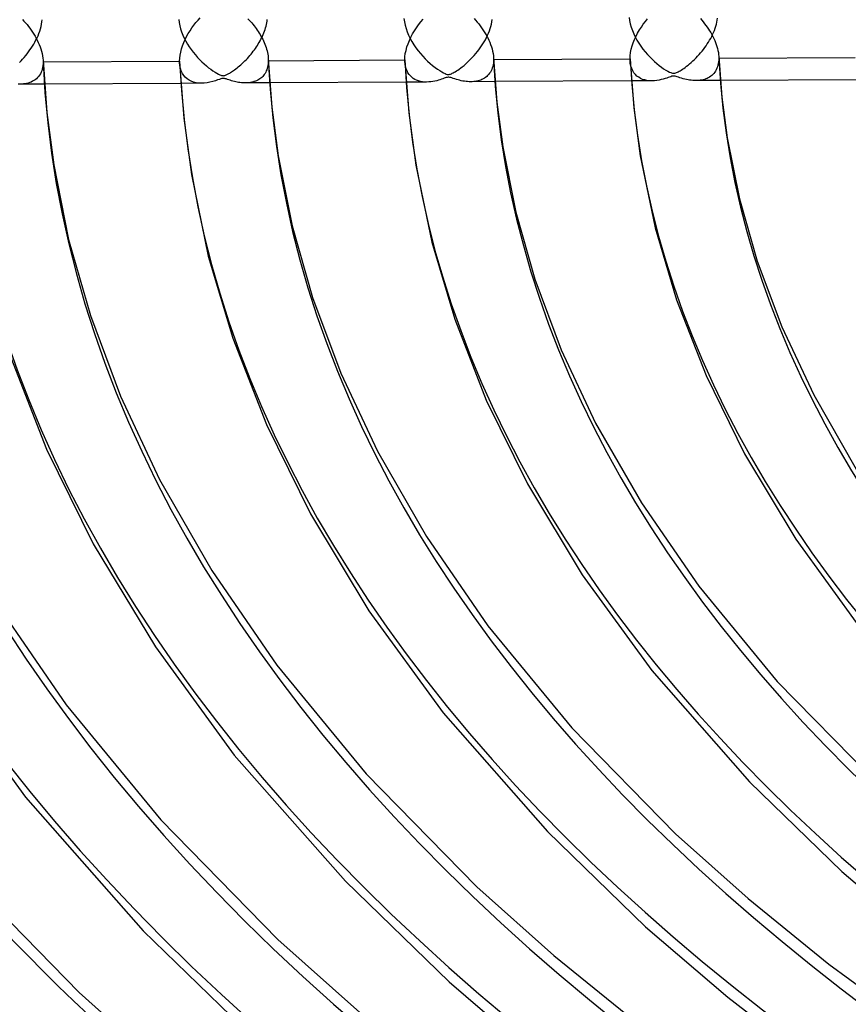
# Model space of a CAD drawing. Header units: millimetres. Extents: x -852 to 852, y -906 to 935.
# Tile 10 of 74: x -428 to -335, y 518 to 629. Entities that reach past the tile are written whole.
import ezdxf

# ---------------------------------------------------------------- set-up
doc = ezdxf.new("R2010")
doc.units = ezdxf.units.MM
doc.layers.add('HIDDEN', color=7, linetype='Continuous')
doc.layers.add('THICK', color=7, linetype='Continuous')

msp = doc.modelspace()

# ---------------------------------------------------------------- linework, layer by layer
at = {"layer": 'HIDDEN'}
for p, q in [((-425.61, 628.65), (-425.57, 628.91)), ((-425.57, 628.91), (-425.54, 629.17)), ((-410.18, 629.18), (-410.13, 628.84)), ((-410.13, 628.84), (-410.07, 628.49)), ((-400.28, 628.82), (-400.25, 629.01)), ((-400.25, 629.01), (-400.23, 629.19)), ((-384.85, 629.29), (-384.8, 628.93)), ((-384.8, 628.93), (-384.72, 628.56)), ((-375.01, 628.67), (-374.96, 628.93)), ((-374.96, 628.93), (-374.92, 629.18)), ((-359.52, 629.43), (-359.48, 629.07)), ((-359.48, 629.07), (-359.4, 628.7)), ((-349.72, 628.66), (-349.66, 628.9)), ((-349.66, 628.9), (-349.62, 629.13)), ((-349.62, 629.13), (-349.59, 629.35)), ((-425.9, 627.63), (-425.81, 627.88)), ((-425.81, 627.88), (-425.73, 628.14)), ((-425.73, 628.14), (-425.66, 628.4)), ((-425.66, 628.4), (-425.61, 628.65)), ((-410.07, 628.49), (-409.97, 628.14)), ((-409.97, 628.14), (-409.86, 627.79)), ((-409.86, 627.79), (-409.72, 627.44)), ((-400.6, 627.69), (-400.53, 627.88)), ((-400.53, 627.88), (-400.47, 628.07)), ((-400.47, 628.07), (-400.41, 628.26)), ((-400.41, 628.26), (-400.36, 628.45)), ((-400.36, 628.45), (-400.31, 628.63)), ((-400.31, 628.63), (-400.28, 628.82)), ((-384.72, 628.56), (-384.62, 628.18)), ((-384.62, 628.18), (-384.48, 627.8)), ((-384.48, 627.8), (-384.33, 627.43)), ((-375.34, 627.65), (-375.24, 627.91)), ((-375.24, 627.91), (-375.15, 628.16)), ((-375.15, 628.16), (-375.07, 628.42)), ((-375.07, 628.42), (-375.01, 628.67)), ((-359.4, 628.7), (-359.3, 628.33)), ((-359.3, 628.33), (-359.17, 627.96)), ((-359.17, 627.96), (-359.01, 627.59)), ((-350.14, 627.51), (-350.04, 627.74)), ((-350.04, 627.74), (-349.94, 627.97)), ((-349.94, 627.97), (-349.86, 628.2)), ((-349.86, 628.2), (-349.78, 628.43)), ((-349.78, 628.43), (-349.72, 628.66)), ((-426.48, 626.42), (-426.35, 626.65)), ((-426.35, 626.65), (-426.23, 626.89)), ((-426.23, 626.89), (-426.11, 627.13)), ((-426.11, 627.13), (-426, 627.37)), ((-426, 627.37), (-425.9, 627.63)), ((-409.72, 627.44), (-409.56, 627.1)), ((-409.56, 627.1), (-409.38, 626.76)), ((-409.38, 626.76), (-409.19, 626.43)), ((-401.12, 626.61), (-401.03, 626.78)), ((-401.03, 626.78), (-400.93, 626.96)), ((-400.93, 626.96), (-400.84, 627.14)), ((-400.84, 627.14), (-400.76, 627.32)), ((-400.76, 627.32), (-400.67, 627.51)), ((-400.67, 627.51), (-400.6, 627.69)), ((-384.33, 627.43), (-384.15, 627.06)), ((-384.15, 627.06), (-383.95, 626.7)), ((-383.95, 626.7), (-383.73, 626.34)), ((-375.97, 626.46), (-375.83, 626.69)), ((-375.83, 626.69), (-375.7, 626.92)), ((-375.7, 626.92), (-375.57, 627.16)), ((-375.57, 627.16), (-375.45, 627.41)), ((-375.45, 627.41), (-375.34, 627.65)), ((-359.01, 627.59), (-358.84, 627.23)), ((-358.84, 627.23), (-358.65, 626.87)), ((-358.65, 626.87), (-358.44, 626.53)), ((-350.74, 626.44), (-350.61, 626.64)), ((-350.61, 626.64), (-350.49, 626.86)), ((-350.49, 626.86), (-350.36, 627.07)), ((-350.36, 627.07), (-350.25, 627.29)), ((-350.25, 627.29), (-350.14, 627.51)), ((-427.22, 625.34), (-427.06, 625.55)), ((-427.06, 625.55), (-426.91, 625.76)), ((-426.91, 625.76), (-426.76, 625.97)), ((-426.76, 625.97), (-426.62, 626.19)), ((-426.62, 626.19), (-426.48, 626.42)), ((-409.19, 626.43), (-408.99, 626.11)), ((-408.99, 626.11), (-408.77, 625.8)), ((-408.77, 625.8), (-408.55, 625.5)), ((-401.92, 625.44), (-401.79, 625.61)), ((-401.79, 625.61), (-401.67, 625.77)), ((-401.67, 625.77), (-401.56, 625.93)), ((-401.56, 625.93), (-401.44, 626.1)), ((-401.44, 626.1), (-401.33, 626.27)), ((-401.33, 626.27), (-401.23, 626.44)), ((-401.23, 626.44), (-401.12, 626.61)), ((-383.73, 626.34), (-383.5, 626)), ((-383.5, 626), (-383.26, 625.67)), ((-383.26, 625.67), (-383, 625.36)), ((-376.77, 625.37), (-376.59, 625.58)), ((-376.59, 625.58), (-376.43, 625.79)), ((-376.43, 625.79), (-376.27, 626.01)), ((-376.27, 626.01), (-376.12, 626.23)), ((-376.12, 626.23), (-375.97, 626.46)), ((-358.44, 626.53), (-358.22, 626.19)), ((-358.22, 626.19), (-357.98, 625.87)), ((-357.98, 625.87), (-357.73, 625.56)), ((-357.73, 625.56), (-357.48, 625.26)), ((-351.49, 625.44), (-351.33, 625.63)), ((-351.33, 625.63), (-351.18, 625.83)), ((-351.18, 625.83), (-351.03, 626.03)), ((-351.03, 626.03), (-350.88, 626.23)), ((-350.88, 626.23), (-350.74, 626.44)), ((-428.1, 624.36), (-427.91, 624.55)), ((-427.91, 624.55), (-427.73, 624.74)), ((-427.73, 624.74), (-427.56, 624.93)), ((-427.56, 624.93), (-427.39, 625.13)), ((-427.39, 625.13), (-427.22, 625.34)), ((-425.43, 624.43), (-425.44, 624.22)), ((-425.43, 624.6), (-425.43, 624.57)), ((-425.43, 624.57), (-425.43, 624.54)), ((-425.43, 624.54), (-425.43, 624.52)), ((-425.43, 624.52), (-425.43, 624.49)), ((-425.43, 624.49), (-425.43, 624.46)), ((-425.43, 624.46), (-425.43, 624.43)), ((-408.55, 625.5), (-408.31, 625.21)), ((-408.31, 625.21), (-408.07, 624.93)), ((-408.07, 624.93), (-407.82, 624.67)), ((-407.82, 624.67), (-407.57, 624.42)), ((-407.57, 624.42), (-407.32, 624.19)), ((-402.89, 624.38), (-402.74, 624.53)), ((-402.74, 624.53), (-402.59, 624.67)), ((-402.59, 624.67), (-402.45, 624.82)), ((-402.45, 624.82), (-402.31, 624.98)), ((-402.31, 624.98), (-402.18, 625.13)), ((-402.18, 625.13), (-402.05, 625.29)), ((-402.05, 625.29), (-401.92, 625.44)), ((-400.11, 624.74), (-400.11, 624.71)), ((-400.11, 624.71), (-400.11, 624.68)), ((-400.11, 624.68), (-400.11, 624.65)), ((-400.11, 624.65), (-400.1, 624.62)), ((-400.1, 624.56), (-400.11, 624.38)), ((-400.1, 624.62), (-400.1, 624.59)), ((-400.1, 624.59), (-400.1, 624.56)), ((-384.73, 624.18), (-384.76, 624.47)), ((-383, 625.36), (-382.73, 625.05)), ((-382.73, 625.05), (-382.46, 624.77)), ((-382.46, 624.77), (-382.19, 624.5)), ((-382.19, 624.5), (-381.91, 624.25)), ((-377.71, 624.38), (-377.51, 624.57)), ((-377.51, 624.57), (-377.32, 624.76)), ((-377.32, 624.76), (-377.13, 624.96)), ((-377.13, 624.96), (-376.94, 625.16)), ((-376.94, 625.16), (-376.77, 625.37)), ((-374.78, 624.49), (-374.8, 624.3)), ((-374.78, 624.88), (-374.78, 624.85)), ((-374.78, 624.85), (-374.78, 624.82)), ((-374.78, 624.82), (-374.78, 624.79)), ((-374.78, 624.79), (-374.78, 624.76)), ((-374.78, 624.76), (-374.78, 624.73)), ((-374.78, 624.73), (-374.78, 624.7)), ((-374.78, 624.7), (-374.78, 624.49)), ((-359.4, 624.27), (-359.43, 624.6)), ((-357.48, 625.26), (-357.22, 624.98)), ((-357.22, 624.98), (-356.96, 624.72)), ((-356.96, 624.72), (-356.69, 624.47)), ((-356.69, 624.47), (-356.43, 624.24)), ((-352.55, 624.36), (-352.36, 624.53)), ((-352.36, 624.53), (-352.18, 624.71)), ((-352.18, 624.71), (-352, 624.88)), ((-352, 624.88), (-351.83, 625.07)), ((-351.83, 625.07), (-351.66, 625.25)), ((-351.66, 625.25), (-351.49, 625.44)), ((-349.48, 624.42), (-349.51, 624.23)), ((-349.46, 624.62), (-349.48, 624.42)), ((-349.46, 625.02), (-349.46, 624.99)), ((-349.46, 624.99), (-349.45, 624.95)), ((-349.45, 624.83), (-349.46, 624.62)), ((-349.45, 624.95), (-349.45, 624.92)), ((-349.45, 624.92), (-349.45, 624.89)), ((-349.45, 624.89), (-349.45, 624.86)), ((-349.45, 624.86), (-349.45, 624.83)), ((-425.59, 623.43), (-425.66, 623.25)), ((-425.53, 623.62), (-425.59, 623.43)), ((-425.49, 623.81), (-425.53, 623.62)), ((-425.46, 624.01), (-425.49, 623.81)), ((-425.44, 624.22), (-425.46, 624.01)), ((-410.05, 624), (-410.08, 624.34)), ((-409.98, 623.69), (-410.05, 624)), ((-409.89, 623.4), (-409.98, 623.69)), ((-409.76, 623.13), (-409.89, 623.4)), ((-407.32, 624.19), (-407.07, 623.98)), ((-407.07, 623.98), (-406.82, 623.77)), ((-406.82, 623.77), (-406.57, 623.59)), ((-406.57, 623.59), (-406.33, 623.42)), ((-406.33, 623.42), (-406.1, 623.26)), ((-404.35, 623.23), (-404.25, 623.29)), ((-404.25, 623.29), (-404.14, 623.37)), ((-404.14, 623.37), (-404.02, 623.45)), ((-404.02, 623.45), (-403.89, 623.54)), ((-403.89, 623.54), (-403.76, 623.64)), ((-403.76, 623.64), (-403.62, 623.74)), ((-403.62, 623.74), (-403.48, 623.85)), ((-403.48, 623.85), (-403.34, 623.98)), ((-403.34, 623.98), (-403.19, 624.11)), ((-403.19, 624.11), (-403.04, 624.24)), ((-403.04, 624.24), (-402.89, 624.38)), ((-400.33, 623.4), (-400.4, 623.26)), ((-400.27, 623.54), (-400.33, 623.4)), ((-400.22, 623.7), (-400.27, 623.54)), ((-400.18, 623.86), (-400.22, 623.7)), ((-400.15, 624.03), (-400.18, 623.86)), ((-400.12, 624.2), (-400.15, 624.03)), ((-400.11, 624.38), (-400.12, 624.2)), ((-384.68, 623.9), (-384.73, 624.18)), ((-384.6, 623.65), (-384.68, 623.9)), ((-384.51, 623.41), (-384.6, 623.65)), ((-384.4, 623.2), (-384.51, 623.41)), ((-381.91, 624.25), (-381.64, 624.02)), ((-381.64, 624.02), (-381.36, 623.81)), ((-381.36, 623.81), (-381.09, 623.61)), ((-381.09, 623.61), (-380.83, 623.44)), ((-380.83, 623.44), (-380.59, 623.29)), ((-379.21, 623.25), (-379.09, 623.32)), ((-379.09, 623.32), (-378.95, 623.41)), ((-378.95, 623.41), (-378.8, 623.51)), ((-378.8, 623.51), (-378.64, 623.62)), ((-378.64, 623.62), (-378.47, 623.74)), ((-378.47, 623.74), (-378.29, 623.88)), ((-378.29, 623.88), (-378.1, 624.03)), ((-378.1, 624.03), (-377.91, 624.2)), ((-377.91, 624.2), (-377.71, 624.38)), ((-375.06, 623.42), (-375.14, 623.28)), ((-374.98, 623.58), (-375.06, 623.42)), ((-374.92, 623.75), (-374.98, 623.58)), ((-374.87, 623.92), (-374.92, 623.75)), ((-374.83, 624.11), (-374.87, 623.92)), ((-374.8, 624.3), (-374.83, 624.11)), ((-359.33, 623.96), (-359.4, 624.27)), ((-359.24, 623.68), (-359.33, 623.96)), ((-359.13, 623.43), (-359.24, 623.68)), ((-358.99, 623.2), (-359.13, 623.43)), ((-356.43, 624.24), (-356.16, 624.03)), ((-356.16, 624.03), (-355.9, 623.84)), ((-355.9, 623.84), (-355.65, 623.66)), ((-355.65, 623.66), (-355.41, 623.51)), ((-355.41, 623.51), (-355.19, 623.38)), ((-355.19, 623.38), (-355.01, 623.28)), ((-354.11, 623.26), (-354.01, 623.31)), ((-354.01, 623.31), (-353.91, 623.37)), ((-353.91, 623.37), (-353.8, 623.43)), ((-353.8, 623.43), (-353.68, 623.51)), ((-353.68, 623.51), (-353.54, 623.6)), ((-353.54, 623.6), (-353.4, 623.69)), ((-353.4, 623.69), (-353.24, 623.8)), ((-353.24, 623.8), (-353.08, 623.93)), ((-353.08, 623.93), (-352.91, 624.06)), ((-352.91, 624.06), (-352.73, 624.21)), ((-352.73, 624.21), (-352.55, 624.36)), ((-349.82, 623.39), (-349.91, 623.26)), ((-349.74, 623.54), (-349.82, 623.39)), ((-349.66, 623.7), (-349.74, 623.54)), ((-349.6, 623.87), (-349.66, 623.7)), ((-349.55, 624.04), (-349.6, 623.87)), ((-349.51, 624.23), (-349.55, 624.04)), ((-426.61, 622.24), (-426.77, 622.16)), ((-426.46, 622.32), (-426.61, 622.24)), ((-426.32, 622.42), (-426.46, 622.32)), ((-426.18, 622.53), (-426.32, 622.42)), ((-426.06, 622.66), (-426.18, 622.53)), ((-425.94, 622.79), (-426.06, 622.66)), ((-425.84, 622.93), (-425.94, 622.79)), ((-425.74, 623.09), (-425.84, 622.93)), ((-425.66, 623.25), (-425.74, 623.09)), ((-409.61, 622.9), (-409.76, 623.13)), ((-409.44, 622.7), (-409.61, 622.9)), ((-409.24, 622.52), (-409.44, 622.7)), ((-409.02, 622.37), (-409.24, 622.52)), ((-408.78, 622.24), (-409.02, 622.37)), ((-408.51, 622.14), (-408.78, 622.24)), ((-406.35, 622.22), (-406.67, 622.14)), ((-406.06, 622.31), (-406.35, 622.22)), ((-406.1, 623.26), (-405.89, 623.14)), ((-405.81, 622.39), (-406.06, 622.31)), ((-405.89, 623.14), (-405.7, 623.04)), ((-405.6, 622.46), (-405.81, 622.39)), ((-405.7, 623.04), (-405.55, 622.97)), ((-405.44, 622.51), (-405.6, 622.46)), ((-405.55, 622.97), (-405.44, 622.93)), ((-405.44, 622.93), (-405.36, 622.9)), ((-405.33, 622.54), (-405.44, 622.51)), ((-405.36, 622.9), (-405.3, 622.88)), ((-405.24, 622.55), (-405.33, 622.54)), ((-405.3, 622.88), (-405.24, 622.88)), ((-405.24, 622.88), (-405.18, 622.87)), ((-405.15, 622.56), (-405.24, 622.55)), ((-405.18, 622.87), (-405.12, 622.88)), ((-405.05, 622.55), (-405.15, 622.56)), ((-405.12, 622.88), (-405.06, 622.89)), ((-405.06, 622.89), (-405, 622.9)), ((-404.95, 622.53), (-405.05, 622.55)), ((-405, 622.9), (-404.93, 622.92)), ((-404.83, 622.5), (-404.95, 622.53)), ((-404.93, 622.92), (-404.86, 622.95)), ((-404.86, 622.95), (-404.78, 622.99)), ((-404.7, 622.45), (-404.83, 622.5)), ((-404.78, 622.99), (-404.7, 623.03)), ((-404.7, 623.03), (-404.63, 623.07)), ((-404.55, 622.4), (-404.7, 622.45)), ((-404.63, 623.07), (-404.54, 623.11)), ((-404.39, 622.35), (-404.55, 622.4)), ((-404.54, 623.11), (-404.45, 623.17)), ((-404.45, 623.17), (-404.35, 623.23)), ((-404.24, 622.31), (-404.39, 622.35)), ((-404.08, 622.26), (-404.24, 622.31)), ((-403.92, 622.22), (-404.08, 622.26)), ((-403.76, 622.18), (-403.92, 622.22)), ((-401.68, 622.2), (-401.81, 622.16)), ((-401.55, 622.25), (-401.68, 622.2)), ((-401.42, 622.3), (-401.55, 622.25)), ((-401.29, 622.36), (-401.42, 622.3)), ((-401.17, 622.43), (-401.29, 622.36)), ((-401.06, 622.51), (-401.17, 622.43)), ((-400.95, 622.59), (-401.06, 622.51)), ((-400.84, 622.68), (-400.95, 622.59)), ((-400.74, 622.78), (-400.84, 622.68)), ((-400.65, 622.89), (-400.74, 622.78)), ((-400.56, 623), (-400.65, 622.89)), ((-400.47, 623.13), (-400.56, 623)), ((-400.4, 623.26), (-400.47, 623.13)), ((-384.27, 623.01), (-384.4, 623.2)), ((-384.13, 622.84), (-384.27, 623.01)), ((-383.97, 622.69), (-384.13, 622.84)), ((-383.8, 622.57), (-383.97, 622.69)), ((-383.62, 622.46), (-383.8, 622.57)), ((-383.43, 622.36), (-383.62, 622.46)), ((-383.22, 622.29), (-383.43, 622.36)), ((-383.01, 622.23), (-383.22, 622.29)), ((-382.78, 622.19), (-383.01, 622.23)), ((-382.54, 622.16), (-382.78, 622.19)), ((-381.82, 622.19), (-382.06, 622.17)), ((-381.59, 622.22), (-381.82, 622.19)), ((-381.38, 622.26), (-381.59, 622.22)), ((-381.17, 622.31), (-381.38, 622.26)), ((-380.98, 622.37), (-381.17, 622.31)), ((-380.8, 622.42), (-380.98, 622.37)), ((-380.63, 622.48), (-380.8, 622.42)), ((-380.48, 622.53), (-380.63, 622.48)), ((-380.59, 623.29), (-380.39, 623.18)), ((-380.34, 622.58), (-380.48, 622.53)), ((-380.39, 623.18), (-380.22, 623.1)), ((-380.21, 622.62), (-380.34, 622.58)), ((-380.22, 623.1), (-380.1, 623.05)), ((-380.1, 622.65), (-380.21, 622.62)), ((-380.1, 623.05), (-380.01, 623.02)), ((-380, 622.68), (-380.1, 622.65)), ((-380.01, 623.02), (-379.93, 623.01)), ((-379.9, 622.69), (-380, 622.68)), ((-379.93, 623.01), (-379.85, 623.01)), ((-379.81, 622.69), (-379.9, 622.69)), ((-379.85, 623.01), (-379.78, 623.01)), ((-379.71, 622.68), (-379.81, 622.69)), ((-379.78, 623.01), (-379.7, 623.03)), ((-379.6, 622.65), (-379.71, 622.68)), ((-379.7, 623.03), (-379.62, 623.05)), ((-379.62, 623.05), (-379.52, 623.09)), ((-379.47, 622.62), (-379.6, 622.65)), ((-379.52, 623.09), (-379.42, 623.14)), ((-379.31, 622.57), (-379.47, 622.62)), ((-379.42, 623.14), (-379.32, 623.19)), ((-379.32, 623.19), (-379.21, 623.25)), ((-379.14, 622.51), (-379.31, 622.57)), ((-378.96, 622.45), (-379.14, 622.51)), ((-378.77, 622.4), (-378.96, 622.45)), ((-378.59, 622.35), (-378.77, 622.4)), ((-378.41, 622.3), (-378.59, 622.35)), ((-378.22, 622.27), (-378.41, 622.3)), ((-378.04, 622.24), (-378.22, 622.27)), ((-377.87, 622.21), (-378.04, 622.24)), ((-377.69, 622.2), (-377.87, 622.21)), ((-377.51, 622.19), (-377.69, 622.2)), ((-377.34, 622.18), (-377.51, 622.19)), ((-374.62, 622.2), (-377.34, 622.18)), ((-377.17, 622.19), (-377.34, 622.18)), ((-377, 622.2), (-377.17, 622.19)), ((-376.84, 622.22), (-377, 622.2)), ((-376.68, 622.25), (-376.84, 622.22)), ((-376.52, 622.28), (-376.68, 622.25)), ((-376.37, 622.33), (-376.52, 622.28)), ((-376.22, 622.38), (-376.37, 622.33)), ((-376.08, 622.44), (-376.22, 622.38)), ((-375.94, 622.51), (-376.08, 622.44)), ((-375.8, 622.59), (-375.94, 622.51)), ((-375.67, 622.68), (-375.8, 622.59)), ((-375.55, 622.78), (-375.67, 622.68)), ((-375.44, 622.89), (-375.55, 622.78)), ((-375.33, 623.01), (-375.44, 622.89)), ((-375.23, 623.14), (-375.33, 623.01)), ((-375.14, 623.28), (-375.23, 623.14)), ((-356.98, 622.29), (-359.29, 622.28)), ((-358.83, 623.01), (-358.99, 623.2)), ((-358.65, 622.83), (-358.83, 623.01)), ((-358.46, 622.69), (-358.65, 622.83)), ((-358.25, 622.57), (-358.46, 622.69)), ((-358.03, 622.46), (-358.25, 622.57)), ((-357.78, 622.39), (-358.03, 622.46)), ((-357.53, 622.33), (-357.78, 622.39)), ((-357.26, 622.3), (-357.53, 622.33)), ((-356.97, 622.29), (-357.26, 622.3)), ((-356.69, 622.3), (-356.97, 622.29)), ((-356.42, 622.33), (-356.69, 622.3)), ((-356.16, 622.38), (-356.42, 622.33)), ((-355.92, 622.43), (-356.16, 622.38)), ((-355.69, 622.49), (-355.92, 622.43)), ((-355.49, 622.55), (-355.69, 622.49)), ((-355.3, 622.61), (-355.49, 622.55)), ((-355.13, 622.67), (-355.3, 622.61)), ((-354.98, 622.72), (-355.13, 622.67)), ((-355.01, 623.28), (-354.86, 623.22)), ((-354.85, 622.76), (-354.98, 622.72)), ((-354.86, 623.22), (-354.75, 623.18)), ((-354.73, 622.8), (-354.85, 622.76)), ((-354.75, 623.18), (-354.67, 623.15)), ((-354.64, 622.81), (-354.73, 622.8)), ((-354.67, 623.15), (-354.59, 623.14)), ((-354.55, 622.82), (-354.64, 622.81)), ((-354.59, 623.14), (-354.52, 623.14)), ((-354.46, 622.82), (-354.55, 622.82)), ((-354.52, 623.14), (-354.45, 623.15)), ((-354.37, 622.81), (-354.46, 622.82)), ((-354.45, 623.15), (-354.38, 623.16)), ((-354.38, 623.16), (-354.29, 623.19)), ((-354.26, 622.78), (-354.37, 622.81)), ((-354.29, 623.19), (-354.2, 623.22)), ((-354.14, 622.75), (-354.26, 622.78)), ((-354.2, 623.22), (-354.11, 623.26)), ((-353.99, 622.7), (-354.14, 622.75)), ((-353.82, 622.64), (-353.99, 622.7)), ((-353.64, 622.59), (-353.82, 622.64)), ((-353.46, 622.53), (-353.64, 622.59)), ((-353.27, 622.48), (-353.46, 622.53)), ((-353.09, 622.44), (-353.27, 622.48)), ((-352.91, 622.4), (-353.09, 622.44)), ((-352.73, 622.37), (-352.91, 622.4)), ((-352.55, 622.35), (-352.73, 622.37)), ((-352.37, 622.33), (-352.55, 622.35)), ((-352.2, 622.32), (-352.37, 622.33)), ((-352.03, 622.32), (-352.2, 622.32)), ((-351.86, 622.32), (-352.03, 622.32)), ((-349.28, 622.33), (-352.02, 622.32)), ((-351.69, 622.33), (-351.86, 622.32)), ((-351.53, 622.35), (-351.69, 622.33)), ((-351.37, 622.38), (-351.53, 622.35)), ((-351.21, 622.41), (-351.37, 622.38)), ((-351.06, 622.46), (-351.21, 622.41)), ((-350.91, 622.51), (-351.06, 622.46)), ((-350.77, 622.57), (-350.91, 622.51)), ((-350.63, 622.64), (-350.77, 622.57)), ((-350.49, 622.72), (-350.63, 622.64)), ((-350.36, 622.8), (-350.49, 622.72)), ((-350.24, 622.9), (-350.36, 622.8)), ((-350.12, 623.01), (-350.24, 622.9)), ((-350.02, 623.13), (-350.12, 623.01)), ((-349.91, 623.26), (-350.02, 623.13)), ((-428.03, 621.92), (-428.23, 621.92)), ((-427.84, 621.92), (-428.03, 621.92)), ((-425.28, 621.93), (-427.99, 621.92)), ((-427.65, 621.94), (-427.84, 621.92)), ((-427.46, 621.96), (-427.65, 621.94)), ((-427.28, 621.99), (-427.46, 621.96)), ((-427.1, 622.04), (-427.28, 621.99)), ((-426.93, 622.09), (-427.1, 622.04)), ((-426.77, 622.16), (-426.93, 622.09)), ((-407.62, 622.02), (-409.95, 622.01)), ((-408.23, 622.08), (-408.51, 622.14)), ((-407.93, 622.04), (-408.23, 622.08)), ((-407.62, 622.02), (-407.93, 622.04)), ((-407.31, 622.04), (-407.62, 622.02)), ((-406.99, 622.08), (-407.31, 622.04)), ((-406.67, 622.14), (-406.99, 622.08)), ((-403.6, 622.15), (-403.76, 622.18)), ((-403.45, 622.12), (-403.6, 622.15)), ((-403.29, 622.09), (-403.45, 622.12)), ((-403.13, 622.07), (-403.29, 622.09)), ((-402.98, 622.06), (-403.13, 622.07)), ((-402.83, 622.05), (-402.98, 622.06)), ((-402.68, 622.05), (-402.83, 622.05)), ((-402.53, 622.05), (-402.68, 622.05)), ((-399.95, 622.06), (-402.66, 622.05)), ((-402.38, 622.06), (-402.53, 622.05)), ((-402.23, 622.08), (-402.38, 622.06)), ((-402.09, 622.1), (-402.23, 622.08)), ((-401.95, 622.13), (-402.09, 622.1)), ((-401.81, 622.16), (-401.95, 622.13)), ((-382.3, 622.16), (-384.62, 622.14)), ((-382.3, 622.16), (-382.54, 622.16)), ((-382.06, 622.17), (-382.3, 622.16))]:
    msp.add_line(p, q, dxfattribs=at)
for centre, major_axis, start_param, end_param in [((0, 629.17), (-506.5, 0), 0, 2.617994), ((0, 629.16), (-425.54, 0), 0.022222, 1.035447), ((0, 629.16), (-400.21, 0), 0.022966, 1.034704), ((0, 629.16), (-374.88, 0), 0.02381, 1.03386), ((0, 629.16), (-349.56, 0), 0.024776, 1.032893), ((0, 629.16), (-476.19, 0), 0.020972, 1.036697), ((0, 629.16), (-450.86, 0), 0.021562, 1.036107)]:
    msp.add_ellipse(centre, major_axis=major_axis, ratio=0.5, start_param=start_param, end_param=end_param, dxfattribs=at)
at = {"layer": 'THICK'}
for p, q in [((-427.76, 629.19), (-427.58, 629)), ((-427.58, 629), (-427.41, 628.8)), ((-408.47, 628.55), (-408.24, 628.84)), ((-408.24, 628.84), (-408, 629.12)), ((-408, 629.12), (-407.76, 629.38)), ((-402.39, 629.27), (-402.25, 629.12)), ((-402.25, 629.12), (-402.11, 628.97)), ((-402.11, 628.97), (-401.97, 628.81)), ((-383.21, 628.6), (-382.96, 628.91)), ((-382.96, 628.91), (-382.71, 629.22)), ((-376.97, 629.3), (-376.79, 629.1)), ((-376.79, 629.1), (-376.61, 628.9)), ((-376.61, 628.9), (-376.44, 628.69)), ((-357.94, 628.66), (-357.7, 628.97)), ((-357.7, 628.97), (-357.45, 629.27)), ((-351.51, 629.29), (-351.35, 629.11)), ((-351.35, 629.11), (-351.19, 628.91)), ((-351.19, 628.91), (-351.04, 628.72)), ((-427.41, 628.8), (-427.24, 628.61)), ((-427.24, 628.61), (-427.07, 628.4)), ((-427.07, 628.4), (-426.91, 628.2)), ((-426.91, 628.2), (-426.76, 627.99)), ((-426.76, 627.99), (-426.61, 627.77)), ((-426.61, 627.77), (-426.47, 627.55)), ((-409.11, 627.61), (-408.91, 627.93)), ((-408.91, 627.93), (-408.7, 628.24)), ((-408.7, 628.24), (-408.47, 628.55)), ((-401.97, 628.81), (-401.84, 628.65)), ((-401.84, 628.65), (-401.71, 628.49)), ((-401.71, 628.49), (-401.59, 628.33)), ((-401.59, 628.33), (-401.47, 628.17)), ((-401.47, 628.17), (-401.36, 628)), ((-401.36, 628), (-401.24, 627.84)), ((-401.24, 627.84), (-401.14, 627.67)), ((-383.88, 627.57), (-383.67, 627.92)), ((-383.67, 627.92), (-383.45, 628.27)), ((-383.45, 628.27), (-383.21, 628.6)), ((-376.44, 628.69), (-376.28, 628.48)), ((-376.28, 628.48), (-376.12, 628.26)), ((-376.12, 628.26), (-375.97, 628.04)), ((-375.97, 628.04), (-375.82, 627.82)), ((-375.82, 627.82), (-375.68, 627.59)), ((-358.58, 627.66), (-358.38, 628.01)), ((-358.38, 628.01), (-358.16, 628.34)), ((-358.16, 628.34), (-357.94, 628.66)), ((-351.04, 628.72), (-350.89, 628.52)), ((-350.89, 628.52), (-350.74, 628.33)), ((-350.74, 628.33), (-350.61, 628.12)), ((-350.61, 628.12), (-350.48, 627.92)), ((-350.48, 627.92), (-350.35, 627.71)), ((-426.47, 627.55), (-426.34, 627.33)), ((-426.34, 627.33), (-426.21, 627.1)), ((-426.21, 627.1), (-426.08, 626.86)), ((-426.08, 626.86), (-425.97, 626.62)), ((-425.97, 626.62), (-425.86, 626.38)), ((-409.62, 626.59), (-409.47, 626.94)), ((-409.47, 626.94), (-409.29, 627.28)), ((-409.29, 627.28), (-409.11, 627.61)), ((-401.14, 627.67), (-401.03, 627.5)), ((-401.03, 627.5), (-400.93, 627.32)), ((-400.93, 627.32), (-400.83, 627.14)), ((-400.83, 627.14), (-400.74, 626.97)), ((-400.74, 626.97), (-400.66, 626.78)), ((-400.66, 626.78), (-400.57, 626.6)), ((-384.39, 626.47), (-384.24, 626.84)), ((-384.24, 626.84), (-384.07, 627.21)), ((-384.07, 627.21), (-383.88, 627.57)), ((-375.68, 627.59), (-375.55, 627.36)), ((-375.55, 627.36), (-375.43, 627.12)), ((-375.43, 627.12), (-375.31, 626.88)), ((-375.31, 626.88), (-375.2, 626.63)), ((-375.2, 626.63), (-375.11, 626.38)), ((-359.08, 626.58), (-358.93, 626.95)), ((-358.93, 626.95), (-358.76, 627.31)), ((-358.76, 627.31), (-358.58, 627.66)), ((-350.35, 627.71), (-350.23, 627.49)), ((-350.23, 627.49), (-350.12, 627.28)), ((-350.12, 627.28), (-350.01, 627.06)), ((-350.01, 627.06), (-349.91, 626.83)), ((-349.91, 626.83), (-349.82, 626.6)), ((-425.86, 626.38), (-425.76, 626.13)), ((-425.76, 626.13), (-425.68, 625.88)), ((-425.68, 625.88), (-425.6, 625.62)), ((-425.6, 625.62), (-425.54, 625.37)), ((-410.03, 625.18), (-409.96, 625.53)), ((-409.96, 625.53), (-409.87, 625.88)), ((-409.87, 625.88), (-409.76, 626.24)), ((-409.76, 626.24), (-409.62, 626.59)), ((-400.57, 626.6), (-400.5, 626.41)), ((-400.5, 626.41), (-400.43, 626.23)), ((-400.43, 626.23), (-400.36, 626.04)), ((-400.36, 626.04), (-400.3, 625.85)), ((-400.3, 625.85), (-400.25, 625.66)), ((-400.25, 625.66), (-400.21, 625.48)), ((-384.7, 625.35), (-384.62, 625.72)), ((-384.62, 625.72), (-384.52, 626.1)), ((-384.52, 626.1), (-384.39, 626.47)), ((-375.11, 626.38), (-375.02, 626.13)), ((-375.02, 626.13), (-374.95, 625.88)), ((-374.95, 625.88), (-374.88, 625.62)), ((-374.88, 625.62), (-374.84, 625.37)), ((-359.37, 625.48), (-359.3, 625.84)), ((-359.3, 625.84), (-359.2, 626.21)), ((-359.2, 626.21), (-359.08, 626.58)), ((-349.82, 626.6), (-349.73, 626.38)), ((-349.73, 626.38), (-349.66, 626.15)), ((-349.66, 626.15), (-349.6, 625.92)), ((-349.6, 625.92), (-349.54, 625.69)), ((-349.54, 625.69), (-349.5, 625.46)), ((-425.54, 625.37), (-425.49, 625.11)), ((-425.49, 625.11), (-425.45, 624.85)), ((-425.45, 624.85), (-425.43, 624.6)), ((-425.43, 624.6), (-425.01, 618.75)), ((-425.43, 624.43), (-410.08, 624.51)), ((-410.08, 624.51), (-410.07, 624.84)), ((-410.08, 624.48), (-410.08, 624.51)), ((-410.08, 624.46), (-410.08, 624.48)), ((-410.08, 624.43), (-410.08, 624.46)), ((-410.08, 624.4), (-410.08, 624.43)), ((-410.08, 624.37), (-410.08, 624.4)), ((-410.07, 624.84), (-410.03, 625.18)), ((-400.21, 625.48), (-400.17, 625.29)), ((-400.17, 625.29), (-400.14, 625.1)), ((-400.14, 625.1), (-400.12, 624.92)), ((-400.12, 624.92), (-400.11, 624.74)), ((-400.11, 624.74), (-399.71, 619.32)), ((-400.1, 624.56), (-384.76, 624.64)), ((-384.76, 624.64), (-384.74, 624.99)), ((-384.76, 624.61), (-384.76, 624.64)), ((-384.76, 624.59), (-384.76, 624.61)), ((-384.76, 624.56), (-384.76, 624.59)), ((-384.76, 624.53), (-384.76, 624.56)), ((-384.76, 624.5), (-384.76, 624.53)), ((-384.76, 624.47), (-384.76, 624.5)), ((-384.76, 624.47), (-384.32, 618.68)), ((-384.74, 624.99), (-384.7, 625.35)), ((-374.84, 625.37), (-374.8, 625.12)), ((-374.8, 625.12), (-374.78, 624.88)), ((-374.78, 624.88), (-374.41, 619.89)), ((-374.78, 624.7), (-359.43, 624.78)), ((-359.43, 624.78), (-359.42, 625.12)), ((-359.43, 624.75), (-359.43, 624.78)), ((-359.43, 624.72), (-359.43, 624.75)), ((-359.43, 624.69), (-359.43, 624.72)), ((-359.43, 624.66), (-359.43, 624.69)), ((-359.43, 624.63), (-359.43, 624.66)), ((-359.43, 624.6), (-359.43, 624.63)), ((-359.43, 624.6), (-359.02, 619.26)), ((-359.42, 625.12), (-359.37, 625.48)), ((-349.5, 625.46), (-349.47, 625.24)), ((-349.47, 625.24), (-349.46, 625.02)), ((-349.46, 625.02), (-349.11, 620.46)), ((-349.45, 624.83), (-334.11, 624.91)), ((-410.08, 624.34), (-410.08, 624.37)), ((-410.08, 624.34), (-409.61, 618.09)), ((-359.29, 622.28), (-374.62, 622.2)), ((-333.95, 622.41), (-349.28, 622.33)), ((-409.95, 622.01), (-425.28, 621.93)), ((-384.62, 622.14), (-399.95, 622.06)), ((-349.11, 620.46), (-348.5, 615.88)), ((-399.71, 619.32), (-398.99, 613.87)), ((-374.41, 619.89), (-373.75, 614.87)), ((-359.02, 619.26), (-358.29, 613.87)), ((-425.01, 618.75), (-424.24, 612.86)), ((-409.61, 618.09), (-408.76, 611.76)), ((-384.32, 618.68), (-383.53, 612.81)), ((-348.5, 615.88), (-347.13, 609.03)), ((-373.75, 614.87), (-372.27, 607.51)), ((-398.99, 613.87), (-397.41, 605.99)), ((-358.29, 613.87), (-356.61, 605.77)), ((-424.24, 612.86), (-422.56, 604.47)), ((-383.53, 612.81), (-381.73, 604.17)), ((-408.76, 611.76), (-406.85, 602.56)), ((-347.13, 609.03), (-345.14, 602.03)), ((-372.27, 607.51), (-370.13, 599.98)), ((-397.41, 605.99), (-395.12, 597.94)), ((-356.61, 605.77), (-354.2, 597.68)), ((-422.56, 604.47), (-420.11, 595.89)), ((-381.73, 604.17), (-379.15, 595.51)), ((-406.85, 602.56), (-404.11, 593.35)), ((-345.14, 602.03), (-342.38, 594.64)), ((-370.13, 599.98), (-367.16, 592.04)), ((-395.12, 597.94), (-391.94, 589.44)), ((-354.2, 597.68), (-350.88, 589.15)), ((-420.11, 595.89), (-416.73, 586.83)), ((-379.15, 595.51), (-375.59, 586.39)), ((-342.38, 594.64), (-338.78, 586.99)), ((-404.11, 593.35), (-400.31, 583.64)), ((-367.16, 592.04), (-363.3, 583.81)), ((-429.06, 591.18), (-425.03, 580.88)), ((-391.94, 589.44), (-387.82, 580.64)), ((-350.88, 589.15), (-346.55, 580.34)), ((-416.73, 586.83), (-412.33, 577.46)), ((-338.78, 586.99), (-334, 578.64)), ((-375.59, 586.39), (-370.96, 576.97)), ((-400.31, 583.64), (-395.37, 573.6)), ((-363.3, 583.81), (-358.16, 574.84)), ((-425.03, 580.88), (-419.79, 570.23)), ((-387.82, 580.64), (-382.31, 571.04)), ((-346.55, 580.34), (-340.79, 570.77)), ((-412.33, 577.46), (-406.47, 567.24)), ((-370.96, 576.97), (-364.8, 566.73)), ((-358.16, 574.84), (-351.7, 565.47)), ((-395.37, 573.6), (-388.8, 562.69)), ((-419.79, 570.23), (-412.8, 558.65)), ((-382.31, 571.04), (-375.41, 561.02)), ((-340.79, 570.77), (-333.5, 560.73)), ((-406.47, 567.24), (-399.13, 556.58)), ((-364.8, 566.73), (-356.97, 555.98)), ((-351.7, 565.47), (-342.88, 554.75)), ((-430.63, 563.44), (-422.84, 552.13)), ((-388.8, 562.69), (-380.45, 551.23)), ((-375.41, 561.02), (-365.99, 549.56)), ((-412.8, 558.65), (-403.93, 546.48)), ((-399.13, 556.58), (-389.09, 544.38)), ((-356.97, 555.98), (-345.99, 543.48)), ((-342.88, 554.75), (-331.94, 543.58)), ((-436.8, 554.61), (-427.4, 541.74)), ((-422.84, 552.13), (-412.2, 539.2)), ((-380.45, 551.23), (-368.71, 537.89)), ((-365.99, 549.56), (-354.3, 537.63)), ((-403.93, 546.48), (-391.44, 532.31)), ((-389.09, 544.38), (-376.66, 531.68)), ((-345.99, 543.48), (-335.6, 533.38)), ((-427.4, 541.74), (-414.17, 526.73)), ((-412.2, 539.2), (-399.02, 525.73)), ((-368.71, 537.89), (-357.69, 527.18)), ((-354.3, 537.63), (-346.15, 530.35)), ((-435.31, 534.02), (-421.37, 519.79)), ((-335.6, 533.38), (-326.94, 525.96)), ((-391.44, 532.31), (-379.77, 520.99)), ((-376.66, 531.68), (-367.99, 523.93)), ((-346.15, 530.35), (-337.07, 522.99)), ((-357.69, 527.18), (-348.44, 519.27)), ((-414.17, 526.73), (-401.86, 514.79)), ((-399.02, 525.73), (-389.83, 517.52)), ((-367.99, 523.93), (-358.33, 516.1)), ((-337.07, 522.99), (-326.96, 515.56)), ((-379.77, 520.99), (-369.94, 512.58)), ((-421.37, 519.79), (-411.66, 511.11)), ((-348.44, 519.27), (-338.09, 511.27))]:
    msp.add_line(p, q, dxfattribs=at)
for centre, major_axis, start_param, end_param in [((0, 633.5), (556.5, 0), -3.141592, -0.523599), ((0, 633.5), (-501.5, 0), 0, 2.617994), ((0, 629.17), (-556.5, 0), 0, 2.617994), ((0, 629.16), (410.19, 0), -3.118931, -2.110521), ((0, 629.16), (384.87, 0), -3.118129, -2.111582), ((0, 629.16), (359.54, 0), -3.117214, -2.112793), ((0, 629.16), (486.17, 0), -3.120836, -2.108001), ((0, 629.16), (460.84, 0), -3.120271, -2.108748), ((0, 629.16), (435.51, 0), -3.11964, -2.109583)]:
    msp.add_ellipse(centre, major_axis=major_axis, ratio=0.5, start_param=start_param, end_param=end_param, dxfattribs=at)

doc.saveas('drawing.dxf')
